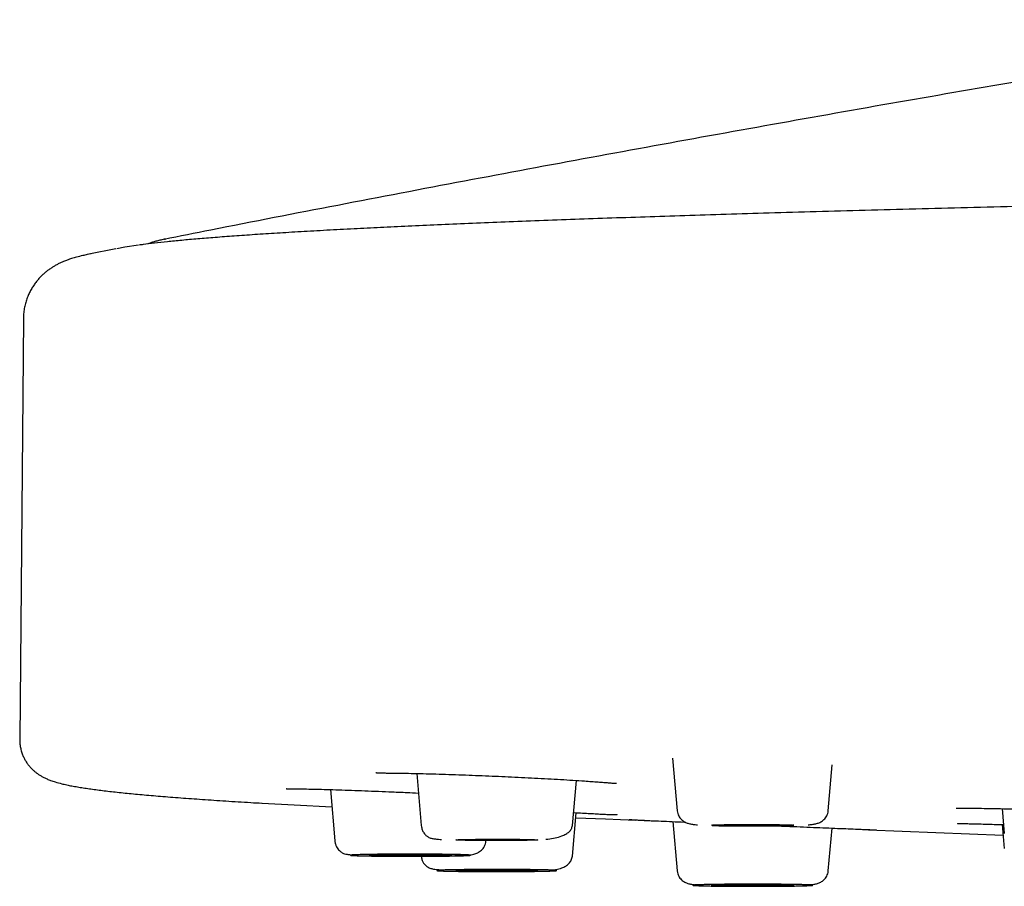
# Model space of a CAD drawing. Header units: millimetres. Extents: x 8 to 1762, y 12 to 2754.
# Tile 22 of 36: x 770 to 796, y 2672 to 2694. Entities that reach past the tile are written whole.
import ezdxf

# ---------------------------------------------------------------- set-up
doc = ezdxf.new("R2010")
doc.units = ezdxf.units.MM

msp = doc.modelspace()

# ---------------------------------------------------------------- linework, layer by layer
at = {"color": 7, "linetype": 'Continuous', "lineweight": 30}
for p, q in [((774.139, 2688.52), (774.151, 2688.523)), ((772.258, 2688.145), (772.158, 2688.125)), ((772.883, 2688.269), (772.195, 2688.132)), ((770.52, 2686.488), (770.426, 2675.73)), ((770.52, 2686.488), (770.52, 2686.487)), ((770.426, 2675.73), (770.426, 2675.73)), ((787.122, 2675.251), (787.24, 2673.901)), ((791.104, 2673.901), (791.207, 2675.083)), ((780.579, 2674.859), (780.696, 2673.525)), ((784.559, 2673.525), (784.661, 2674.681)), ((778.371, 2674.446), (778.486, 2673.133)), ((784.559, 2672.742), (784.657, 2673.854)), ((795.55, 2673.959), (795.605, 2673.326)), ((787.129, 2673.628), (787.24, 2672.365)), ((795.552, 2673.552), (795.605, 2672.941)), ((791.104, 2672.365), (791.2, 2673.462)), ((792.129, 2673.42), (792.096, 2673.421)), ((792.129, 2673.42), (795.575, 2673.285))]:
    msp.add_line(p, q, dxfattribs=at)
at = {"color": 7, "linetype": 'Continuous', "lineweight": 30, "flags": 128}
for points in [[(773.462, 2688.365), (773.119, 2688.314), (772.912, 2688.276)], [(776.629, 2674.099), (777.449, 2674.053), (778.41, 2674.004)], [(784.646, 2673.727), (785.403, 2673.695), (786.175, 2673.663)], [(788.122, 2673.536), (788.128, 2673.539), (788.149, 2673.541), (788.183, 2673.543), (788.229, 2673.545), (788.288, 2673.546), (788.359, 2673.548), (788.44, 2673.55), (788.53, 2673.551), (788.629, 2673.552), (788.735, 2673.553), (788.847, 2673.554), (788.963, 2673.554), (789.082, 2673.555), (789.202, 2673.555), (789.321, 2673.555), (789.439, 2673.554), (789.553, 2673.554), (789.662, 2673.553), (789.764, 2673.552), (789.859, 2673.55), (789.945, 2673.549), (790.021, 2673.547), (790.086, 2673.545), (790.139, 2673.544), (790.179, 2673.542), (790.206, 2673.54), (790.22, 2673.537), (790.22, 2673.535), (790.206, 2673.533), (790.179, 2673.531), (790.139, 2673.529), (790.086, 2673.527), (790.021, 2673.526), (789.945, 2673.524), (789.859, 2673.523), (789.764, 2673.521), (789.662, 2673.52), (789.553, 2673.519), (789.439, 2673.519), (789.321, 2673.518), (789.202, 2673.518), (789.082, 2673.518), (788.963, 2673.518), (788.847, 2673.519), (788.735, 2673.52), (788.629, 2673.521), (788.53, 2673.522), (788.44, 2673.523), (788.359, 2673.525), (788.288, 2673.527), (788.229, 2673.528), (788.183, 2673.53), (788.149, 2673.532), (788.128, 2673.534), (788.122, 2673.536)], [(781.577, 2673.16), (781.584, 2673.162), (781.605, 2673.164), (781.639, 2673.166), (781.685, 2673.168), (781.744, 2673.17), (781.815, 2673.172), (781.896, 2673.173), (781.986, 2673.174), (782.085, 2673.176), (782.191, 2673.177), (782.303, 2673.177), (782.419, 2673.178), (782.538, 2673.178), (782.657, 2673.178), (782.777, 2673.178), (782.894, 2673.178), (783.008, 2673.177), (783.117, 2673.176), (783.22, 2673.175), (783.315, 2673.174), (783.401, 2673.172), (783.477, 2673.171), (783.542, 2673.169), (783.595, 2673.167), (783.635, 2673.165), (783.662, 2673.163), (783.676, 2673.161), (783.676, 2673.159), (783.662, 2673.157), (783.635, 2673.155), (783.595, 2673.153), (783.542, 2673.151), (783.477, 2673.149), (783.401, 2673.148), (783.315, 2673.146), (783.22, 2673.145), (783.117, 2673.144), (783.008, 2673.143), (782.894, 2673.142), (782.777, 2673.142), (782.657, 2673.142), (782.538, 2673.142), (782.419, 2673.142), (782.303, 2673.143), (782.191, 2673.143), (782.085, 2673.144), (781.986, 2673.145), (781.896, 2673.147), (781.815, 2673.148), (781.744, 2673.15), (781.685, 2673.152), (781.639, 2673.154), (781.605, 2673.156), (781.584, 2673.158), (781.577, 2673.16)], [(779.368, 2672.768), (779.375, 2672.77), (779.395, 2672.773), (779.429, 2672.775), (779.476, 2672.776), (779.534, 2672.778), (779.605, 2672.78), (779.686, 2672.782), (779.777, 2672.783), (779.876, 2672.784), (779.982, 2672.785), (780.093, 2672.786), (780.209, 2672.786), (780.328, 2672.787), (780.448, 2672.787), (780.567, 2672.787), (780.685, 2672.786), (780.799, 2672.785), (780.908, 2672.785), (781.01, 2672.784), (781.105, 2672.782), (781.191, 2672.781), (781.267, 2672.779), (781.332, 2672.777), (781.385, 2672.776), (781.425, 2672.774), (781.452, 2672.772), (781.466, 2672.769), (781.466, 2672.767), (781.452, 2672.765), (781.425, 2672.763), (781.385, 2672.761), (781.332, 2672.759), (781.267, 2672.758), (781.191, 2672.756), (781.105, 2672.755), (781.01, 2672.753), (780.908, 2672.752), (780.799, 2672.751), (780.685, 2672.751), (780.567, 2672.75), (780.448, 2672.75), (780.328, 2672.75), (780.209, 2672.75), (780.093, 2672.751), (779.982, 2672.752), (779.876, 2672.753), (779.777, 2672.754), (779.686, 2672.755), (779.605, 2672.757), (779.534, 2672.758), (779.476, 2672.76), (779.429, 2672.762), (779.395, 2672.764), (779.375, 2672.766), (779.368, 2672.768)], [(781.577, 2672.377), (781.584, 2672.379), (781.605, 2672.381), (781.639, 2672.383), (781.685, 2672.385), (781.744, 2672.387), (781.815, 2672.388), (781.896, 2672.39), (781.986, 2672.391), (782.085, 2672.393), (782.191, 2672.394), (782.303, 2672.394), (782.419, 2672.395), (782.538, 2672.395), (782.657, 2672.395), (782.777, 2672.395), (782.894, 2672.395), (783.008, 2672.394), (783.117, 2672.393), (783.22, 2672.392), (783.315, 2672.391), (783.401, 2672.389), (783.477, 2672.388), (783.542, 2672.386), (783.595, 2672.384), (783.635, 2672.382), (783.662, 2672.38), (783.676, 2672.378), (783.676, 2672.376), (783.662, 2672.374), (783.635, 2672.372), (783.595, 2672.37), (783.542, 2672.368), (783.477, 2672.366), (783.401, 2672.364), (783.315, 2672.363), (783.22, 2672.362), (783.117, 2672.361), (783.008, 2672.36), (782.894, 2672.359), (782.777, 2672.359), (782.657, 2672.359), (782.538, 2672.359), (782.419, 2672.359), (782.303, 2672.359), (782.191, 2672.36), (782.085, 2672.361), (781.986, 2672.362), (781.896, 2672.364), (781.815, 2672.365), (781.744, 2672.367), (781.685, 2672.369), (781.639, 2672.371), (781.605, 2672.373), (781.584, 2672.375), (781.577, 2672.377)], [(788.122, 2672), (788.128, 2672.002), (788.149, 2672.004), (788.183, 2672.006), (788.229, 2672.008), (788.288, 2672.01), (788.359, 2672.012), (788.44, 2672.013), (788.53, 2672.015), (788.629, 2672.016), (788.735, 2672.017), (788.847, 2672.018), (788.963, 2672.018), (789.082, 2672.019), (789.202, 2672.019), (789.321, 2672.018), (789.439, 2672.018), (789.553, 2672.017), (789.662, 2672.017), (789.764, 2672.015), (789.859, 2672.014), (789.945, 2672.013), (790.021, 2672.011), (790.086, 2672.009), (790.139, 2672.007), (790.179, 2672.005), (790.206, 2672.003), (790.22, 2672.001), (790.22, 2671.999), (790.206, 2671.997), (790.179, 2671.995), (790.139, 2671.993), (790.086, 2671.991), (790.021, 2671.99), (789.945, 2671.988), (789.859, 2671.986), (789.764, 2671.985), (789.662, 2671.984), (789.553, 2671.983), (789.439, 2671.983), (789.321, 2671.982), (789.202, 2671.982), (789.082, 2671.982), (788.963, 2671.982), (788.847, 2671.983), (788.735, 2671.984), (788.629, 2671.985), (788.53, 2671.986), (788.44, 2671.987), (788.359, 2671.989), (788.288, 2671.99), (788.229, 2671.992), (788.183, 2671.994), (788.149, 2671.996), (788.128, 2671.998), (788.122, 2672)]]:
    msp.add_lwpolyline(points, dxfattribs=at)
at = {"color": 7, "linetype": 'Continuous', "lineweight": 30}
for points, knots in [([(805.528, 2694.13), (805.12, 2694.065), (803.65, 2693.832), (801.115, 2693.418), (797.918, 2692.885), (794.71, 2692.337), (791.492, 2691.775), (788.266, 2691.198), (785.034, 2690.608), (781.797, 2690.004), (778.556, 2689.385), (775.995, 2688.889), (774.516, 2688.594), (774.117, 2688.514)], [0, 0, 0, 0, 0.038844, 0.139927, 0.241516, 0.34354, 0.445935, 0.548644, 0.651619, 0.754818, 0.858204, 0.961745, 1, 1, 1, 1]), ([(1014.427, 2688.63), (1014.379, 2688.633), (1014.206, 2688.645), (1013.888, 2688.665), (1013.47, 2688.691), (1013.027, 2688.717), (1012.506, 2688.746), (1011.897, 2688.779), (1011.189, 2688.814), (1010.444, 2688.85), (1009.639, 2688.886), (1008.771, 2688.923), (1007.836, 2688.961), (1006.857, 2688.999), (1005.833, 2689.036), (1004.764, 2689.073), (1003.671, 2689.11), (1002.558, 2689.145), (1001.426, 2689.179), (1000.255, 2689.213), (999.044, 2689.247), (997.794, 2689.281), (996.503, 2689.314), (995.174, 2689.347), (993.805, 2689.379), (992.397, 2689.411), (990.959, 2689.443), (989.491, 2689.474), (987.995, 2689.504), (986.462, 2689.535), (984.851, 2689.565), (983.158, 2689.596), (981.38, 2689.627), (979.561, 2689.657), (977.7, 2689.687), (975.799, 2689.716), (973.895, 2689.744), (971.991, 2689.771), (970.089, 2689.797), (968.155, 2689.823), (966.191, 2689.847), (964.203, 2689.871), (962.192, 2689.894), (960.159, 2689.917), (958.104, 2689.939), (956.03, 2689.96), (953.948, 2689.98), (951.861, 2689.999), (949.77, 2690.017), (947.663, 2690.035), (945.484, 2690.052), (943.234, 2690.07), (940.91, 2690.086), (938.573, 2690.102), (936.222, 2690.117), (933.858, 2690.131), (931.529, 2690.144), (929.235, 2690.156), (926.978, 2690.167), (924.715, 2690.177), (922.445, 2690.186), (920.169, 2690.195), (917.889, 2690.202), (915.605, 2690.209), (913.318, 2690.216), (911.029, 2690.221), (908.753, 2690.226), (906.49, 2690.23), (904.24, 2690.233), (901.992, 2690.235), (899.687, 2690.237), (897.324, 2690.238), (894.906, 2690.238), (892.493, 2690.238), (890.085, 2690.236), (887.685, 2690.234), (885.338, 2690.231), (883.044, 2690.228), (880.805, 2690.223), (878.575, 2690.218), (876.354, 2690.213), (874.145, 2690.206), (871.946, 2690.199), (869.758, 2690.191), (867.576, 2690.183), (865.399, 2690.174), (863.239, 2690.164), (861.097, 2690.153), (858.973, 2690.142), (856.856, 2690.13), (854.689, 2690.117), (852.475, 2690.103), (850.215, 2690.088), (847.966, 2690.072), (845.729, 2690.055), (843.506, 2690.038), (841.339, 2690.02), (839.229, 2690.001), (837.175, 2689.982), (835.136, 2689.963), (833.114, 2689.943), (831.109, 2689.922), (829.123, 2689.9), (827.155, 2689.877), (825.207, 2689.854), (823.28, 2689.83), (821.387, 2689.806), (819.527, 2689.781), (817.7, 2689.755), (815.898, 2689.729), (814.141, 2689.703), (812.43, 2689.676), (810.765, 2689.649), (809.124, 2689.621), (807.51, 2689.593), (805.922, 2689.564), (804.391, 2689.535), (802.917, 2689.506), (801.497, 2689.477), (800.104, 2689.448), (798.738, 2689.418), (797.373, 2689.387), (796.01, 2689.355), (794.655, 2689.322), (793.332, 2689.288), (792.044, 2689.254), (790.793, 2689.22), (789.608, 2689.185), (788.488, 2689.152), (787.433, 2689.118), (786.418, 2689.085), (785.444, 2689.052), (784.504, 2689.019), (783.599, 2688.985), (782.73, 2688.951), (781.9, 2688.917), (781.11, 2688.883), (780.359, 2688.849), (779.647, 2688.816), (778.95, 2688.781), (778.272, 2688.745), (777.617, 2688.708), (777.005, 2688.671), (776.436, 2688.634), (775.909, 2688.598), (775.422, 2688.561), (774.976, 2688.525), (774.568, 2688.489), (774.199, 2688.452), (773.87, 2688.417), (773.632, 2688.388), (773.514, 2688.372), (773.481, 2688.367)], [0, 0, 0, 0, 0.001719, 0.006165, 0.010725, 0.015319, 0.019925, 0.026274, 0.032643, 0.039031, 0.045439, 0.052382, 0.059347, 0.066335, 0.073347, 0.080381, 0.087438, 0.094114, 0.100809, 0.107525, 0.114262, 0.121019, 0.127796, 0.134594, 0.141412, 0.148251, 0.15511, 0.161867, 0.168643, 0.175439, 0.182255, 0.189638, 0.197043, 0.204472, 0.211923, 0.219398, 0.226895, 0.233986, 0.241096, 0.248227, 0.255359, 0.262478, 0.269584, 0.276678, 0.283759, 0.290827, 0.297882, 0.304799, 0.311704, 0.318596, 0.325476, 0.332892, 0.340294, 0.347681, 0.355054, 0.362413, 0.369757, 0.376669, 0.383568, 0.390454, 0.397327, 0.404188, 0.411036, 0.417871, 0.424693, 0.431503, 0.4383, 0.444963, 0.451614, 0.458253, 0.464879, 0.472021, 0.479149, 0.486262, 0.493361, 0.500446, 0.507516, 0.51417, 0.52081, 0.527438, 0.534053, 0.540655, 0.547245, 0.553822, 0.560406, 0.567008, 0.573627, 0.580146, 0.586683, 0.593236, 0.599807, 0.606923, 0.614058, 0.621214, 0.62839, 0.635586, 0.642802, 0.649625, 0.656465, 0.663323, 0.6702, 0.677094, 0.684006, 0.690936, 0.697884, 0.70485, 0.711835, 0.718711, 0.725605, 0.732517, 0.739446, 0.746143, 0.752856, 0.759585, 0.76633, 0.773092, 0.779869, 0.786274, 0.792694, 0.799127, 0.805575, 0.812038, 0.818907, 0.825793, 0.832695, 0.839613, 0.846545, 0.853444, 0.859901, 0.866311, 0.872674, 0.878989, 0.885258, 0.891592, 0.897877, 0.904114, 0.910302, 0.916441, 0.922531, 0.928573, 0.935162, 0.941693, 0.948164, 0.954577, 0.960931, 0.967226, 0.973462, 0.979639, 0.985757, 0.991816, 0.99771, 1, 1, 1, 1]), ([(774.151, 2688.523), (774.112, 2688.514), (774.034, 2688.498), (773.931, 2688.472), (773.84, 2688.446), (773.764, 2688.42), (773.721, 2688.403), (773.703, 2688.396)], [0, 0, 0, 0, 0.223253, 0.438257, 0.645003, 0.843485, 1, 1, 1, 1]), ([(772.15, 2688.123), (772.113, 2688.115), (772.021, 2688.096), (771.891, 2688.063), (771.761, 2688.026), (771.652, 2687.989), (771.557, 2687.952), (771.473, 2687.915), (771.395, 2687.877), (771.32, 2687.836), (771.248, 2687.791), (771.177, 2687.742), (771.106, 2687.689), (771.037, 2687.63), (770.97, 2687.565), (770.903, 2687.494), (770.839, 2687.415), (770.777, 2687.329), (770.72, 2687.235), (770.666, 2687.133), (770.619, 2687.022), (770.579, 2686.904), (770.548, 2686.778), (770.528, 2686.647), (770.519, 2686.546), (770.521, 2686.49), (770.521, 2686.479)], [0, 0, 0, 0, 0.094483, 0.229435, 0.333792, 0.419311, 0.484391, 0.538033, 0.583864, 0.623956, 0.659653, 0.691903, 0.721417, 0.74875, 0.77435, 0.798589, 0.821782, 0.844199, 0.866071, 0.887596, 0.908938, 0.930232, 0.951579, 0.973053, 0.994703, 1, 1, 1, 1]), ([(770.428, 2675.722), (770.427, 2675.702), (770.427, 2675.644), (770.439, 2675.549), (770.463, 2675.439), (770.497, 2675.338), (770.538, 2675.248), (770.583, 2675.169), (770.632, 2675.097), (770.684, 2675.032), (770.739, 2674.974), (770.795, 2674.921), (770.854, 2674.874), (770.914, 2674.831), (770.98, 2674.79), (771.052, 2674.751), (771.134, 2674.713), (771.229, 2674.676), (771.351, 2674.635), (771.485, 2674.599), (771.627, 2674.566), (771.761, 2674.54), (771.901, 2674.515), (772.049, 2674.491), (772.205, 2674.467), (772.369, 2674.445), (772.543, 2674.423), (772.725, 2674.401), (772.917, 2674.38), (773.119, 2674.359), (773.331, 2674.338), (773.553, 2674.317), (773.785, 2674.297), (774.027, 2674.276), (774.279, 2674.256), (774.542, 2674.236), (774.815, 2674.216), (775.098, 2674.196), (775.392, 2674.176), (775.696, 2674.156), (776.011, 2674.136), (776.317, 2674.117), (776.523, 2674.105), (776.617, 2674.1)], [0, 0, 0, 0, 0.00376, 0.011002, 0.018394, 0.025962, 0.032932, 0.04008, 0.047498, 0.055295, 0.063605, 0.072588, 0.082445, 0.093434, 0.105907, 0.12214, 0.141717, 0.16625, 0.198888, 0.247374, 0.283539, 0.318547, 0.353296, 0.387509, 0.421262, 0.454655, 0.487773, 0.520681, 0.553426, 0.586044, 0.618561, 0.650999, 0.683371, 0.715691, 0.747968, 0.78021, 0.812422, 0.844609, 0.876775, 0.908923, 0.941057, 0.973178, 1, 1, 1, 1]), ([(779.536, 2674.884), (779.536, 2674.883), (779.536, 2674.881), (779.547, 2674.877), (779.576, 2674.874), (779.63, 2674.872), (779.714, 2674.871), (779.824, 2674.87), (779.959, 2674.869), (780.117, 2674.867), (780.325, 2674.864), (780.583, 2674.859), (780.898, 2674.851), (781.229, 2674.841), (781.569, 2674.83), (781.912, 2674.817), (782.252, 2674.804), (782.588, 2674.79), (782.924, 2674.775), (783.261, 2674.759), (783.6, 2674.742), (783.936, 2674.724), (784.265, 2674.706), (784.581, 2674.686), (784.843, 2674.669), (785.055, 2674.654), (785.222, 2674.642), (785.363, 2674.631), (785.48, 2674.621), (785.57, 2674.614), (785.63, 2674.61), (785.667, 2674.608), (785.687, 2674.609), (785.689, 2674.612), (785.691, 2674.614)], [0, 0, 0, 0, 0.004269, 0.024395, 0.044774, 0.072324, 0.100314, 0.128738, 0.157581, 0.186826, 0.216144, 0.259351, 0.301707, 0.342968, 0.383064, 0.422036, 0.459895, 0.496643, 0.533014, 0.570385, 0.608849, 0.648461, 0.689211, 0.731049, 0.773905, 0.803018, 0.832357, 0.861157, 0.889343, 0.916912, 0.94385, 0.963635, 0.98305, 1, 1, 1, 1]), ([(777.243, 2674.471), (777.244, 2674.471), (777.246, 2674.47), (777.265, 2674.469), (777.311, 2674.469), (777.396, 2674.468), (777.502, 2674.467), (777.619, 2674.465), (777.782, 2674.462), (777.999, 2674.457), (778.277, 2674.45), (778.582, 2674.44), (778.908, 2674.429), (779.249, 2674.416), (779.6, 2674.403), (779.96, 2674.388), (780.302, 2674.374), (780.524, 2674.364), (780.623, 2674.359)], [0, 0, 0, 0, 0.024322, 0.0519165, 0.1117342, 0.1777909, 0.2253229, 0.2756435, 0.3283523, 0.4075013, 0.4861598, 0.5637985, 0.6404503, 0.7161625, 0.7909415, 0.8650165, 0.9395503, 1, 1, 1, 1]), ([(784.589, 2673.858), (784.668, 2673.854), (784.818, 2673.846), (785.014, 2673.836), (785.19, 2673.826), (785.343, 2673.818), (785.471, 2673.812), (785.573, 2673.807), (785.641, 2673.806), (785.683, 2673.807), (785.704, 2673.811), (785.706, 2673.815), (785.706, 2673.817)], [0, 0, 0, 0, 0.123315, 0.233306, 0.345039, 0.456487, 0.567003, 0.676457, 0.784749, 0.865183, 0.944922, 1, 1, 1, 1]), ([(787.24, 2673.901), (787.243, 2673.878), (787.25, 2673.832), (787.284, 2673.753), (787.344, 2673.677), (787.43, 2673.616), (787.521, 2673.578), (787.606, 2673.562), (787.682, 2673.552), (787.739, 2673.548), (787.757, 2673.547)], [0, 0, 0, 0, 0.090335, 0.176322, 0.33495, 0.477039, 0.604809, 0.759995, 0.92147, 1, 1, 1, 1]), ([(790.586, 2673.547), (790.605, 2673.548), (790.661, 2673.552), (790.738, 2673.562), (790.822, 2673.578), (790.913, 2673.616), (790.999, 2673.677), (791.059, 2673.753), (791.093, 2673.832), (791.1, 2673.878), (791.104, 2673.901)], [0, 0, 0, 0, 0.07854, 0.240013, 0.395197, 0.522966, 0.665053, 0.82368, 0.909666, 1, 1, 1, 1]), ([(794.371, 2673.969), (794.371, 2673.969), (794.366, 2673.967), (794.379, 2673.969), (794.395, 2673.968), (794.447, 2673.969), (794.534, 2673.97), (794.643, 2673.97), (794.761, 2673.97), (794.927, 2673.969), (795.147, 2673.966), (795.427, 2673.961), (795.734, 2673.955), (796.061, 2673.946), (796.404, 2673.937), (796.756, 2673.926), (797.117, 2673.914), (797.483, 2673.9), (797.854, 2673.886), (798.224, 2673.871), (798.588, 2673.855), (798.941, 2673.838), (799.278, 2673.822), (799.592, 2673.805), (799.873, 2673.789), (800.114, 2673.774), (800.314, 2673.761), (800.44, 2673.752), (800.496, 2673.747), (800.509, 2673.746)], [0, 0, 0, 0, 0.000418, 0.015177, 0.030857, 0.064971, 0.102799, 0.130097, 0.159057, 0.189426, 0.235023, 0.280341, 0.325071, 0.369236, 0.412861, 0.455949, 0.498636, 0.54159, 0.584963, 0.628838, 0.67321, 0.718024, 0.763209, 0.808649, 0.853677, 0.898143, 0.942091, 0.985517, 1, 1, 1, 1]), ([(780.696, 2673.525), (780.702, 2673.489), (780.714, 2673.417), (780.762, 2673.332), (780.817, 2673.271), (780.883, 2673.226), (780.956, 2673.198), (781.034, 2673.186), (781.12, 2673.177), (781.19, 2673.172), (781.217, 2673.17)], [0, 0, 0, 0, 0.09445, 0.184784, 0.277005, 0.376123, 0.525446, 0.700293, 0.886651, 1, 1, 1, 1]), ([(783.877, 2673.175), (783.895, 2673.177), (783.984, 2673.185), (784.125, 2673.21), (784.28, 2673.253), (784.398, 2673.306), (784.482, 2673.367), (784.541, 2673.439), (784.553, 2673.496), (784.559, 2673.525)], [0, 0, 0, 0, 0.047962, 0.2324771, 0.4199451, 0.5627596, 0.7073161, 0.8532625, 1, 1, 1, 1]), ([(786.011, 2673.688), (786.011, 2673.687), (786.01, 2673.684), (786.033, 2673.682), (786.071, 2673.678), (786.125, 2673.674), (786.198, 2673.67), (786.298, 2673.664), (786.427, 2673.658), (786.599, 2673.65), (786.823, 2673.641), (787.11, 2673.629), (787.318, 2673.62), (787.435, 2673.615), (787.44, 2673.615)], [0, 0, 0, 0, 0.026645, 0.095077, 0.166423, 0.237624, 0.308708, 0.402919, 0.496227, 0.588668, 0.725644, 0.860578, 0.993448, 1, 1, 1, 1]), ([(786.536, 2673.648), (786.492, 2673.649), (786.383, 2673.654), (786.263, 2673.659), (786.197, 2673.662), (786.175, 2673.663)], [0, 0, 0, 0, 0.311286, 0.78024, 1, 1, 1, 1]), ([(788.136, 2673.528), (788.141, 2673.528), (788.209, 2673.525), (788.345, 2673.523), (788.54, 2673.52), (788.737, 2673.518), (788.949, 2673.516), (789.172, 2673.516), (789.394, 2673.516), (789.606, 2673.518), (789.803, 2673.52), (789.999, 2673.523), (790.135, 2673.525), (790.204, 2673.528), (790.21, 2673.528)], [0, 0, 0, 0, 0.008817, 0.119892, 0.208189, 0.300808, 0.397829, 0.499344, 0.600859, 0.69788, 0.7905, 0.878796, 0.989871, 1, 1, 1, 1]), ([(789.789, 2673.52), (789.84, 2673.517), (790.014, 2673.51), (790.3, 2673.499), (790.644, 2673.484), (790.971, 2673.471), (791.276, 2673.458), (791.556, 2673.447), (791.777, 2673.438), (791.946, 2673.431), (792.068, 2673.426), (792.166, 2673.422), (792.24, 2673.42), (792.291, 2673.419), (792.325, 2673.419), (792.328, 2673.422), (792.329, 2673.424)], [0, 0, 0, 0, 0.037829, 0.127731, 0.218463, 0.310186, 0.403001, 0.496945, 0.59204, 0.656031, 0.718492, 0.778616, 0.836219, 0.891097, 0.943287, 1, 1, 1, 1]), ([(794.404, 2673.587), (794.405, 2673.585), (794.409, 2673.582), (794.444, 2673.581), (794.502, 2673.58), (794.577, 2673.578), (794.677, 2673.575), (794.806, 2673.572), (794.969, 2673.568), (795.148, 2673.563), (795.342, 2673.558), (795.488, 2673.554), (795.573, 2673.551), (795.586, 2673.551)], [0, 0, 0, 0, 0.0603, 0.144143, 0.237095, 0.329095, 0.419684, 0.538312, 0.654139, 0.76663, 0.87585, 0.981811, 1, 1, 1, 1]), ([(778.486, 2673.133), (778.49, 2673.106), (778.498, 2673.054), (778.527, 2672.985), (778.562, 2672.93), (778.612, 2672.873), (778.676, 2672.827), (778.743, 2672.8), (778.796, 2672.791), (778.867, 2672.781), (778.921, 2672.777), (778.94, 2672.775)], [0, 0, 0, 0, 0.079972, 0.153496, 0.221599, 0.285472, 0.405769, 0.527799, 0.707886, 0.900539, 1, 1, 1, 1]), ([(781.461, 2672.755), (781.481, 2672.756), (781.548, 2672.757), (781.661, 2672.759), (781.788, 2672.762), (781.909, 2672.768), (782.029, 2672.788), (782.14, 2672.828), (782.237, 2672.892), (782.303, 2672.975), (782.339, 2673.06), (782.346, 2673.109), (782.35, 2673.133)], [0, 0, 0, 0, 0.0465525, 0.1579582, 0.3036306, 0.4426296, 0.5760149, 0.6764604, 0.7796708, 0.887098, 0.9428484, 1, 1, 1, 1]), ([(781.951, 2672.768), (781.95, 2672.768), (781.947, 2672.766), (781.926, 2672.763), (781.893, 2672.761), (781.844, 2672.758), (781.781, 2672.756), (781.702, 2672.754), (781.609, 2672.751), (781.504, 2672.749), (781.388, 2672.748), (781.276, 2672.746), (781.172, 2672.745), (781.079, 2672.744), (780.956, 2672.743), (780.8, 2672.742), (780.611, 2672.742), (780.434, 2672.742), (780.273, 2672.742), (780.13, 2672.742), (779.99, 2672.743), (779.849, 2672.743), (779.709, 2672.745), (779.574, 2672.746), (779.448, 2672.748), (779.332, 2672.749), (779.226, 2672.751), (779.144, 2672.753), (779.081, 2672.755), (779.033, 2672.757), (778.979, 2672.759), (778.928, 2672.762), (778.892, 2672.765), (778.881, 2672.768), (778.889, 2672.771), (778.909, 2672.773), (778.943, 2672.776), (778.991, 2672.778), (779.054, 2672.781), (779.133, 2672.783), (779.226, 2672.785), (779.332, 2672.787), (779.448, 2672.789), (779.56, 2672.791), (779.664, 2672.792), (779.757, 2672.793), (779.88, 2672.793), (780.035, 2672.794), (780.225, 2672.795), (780.402, 2672.795), (780.562, 2672.795), (780.705, 2672.795), (780.846, 2672.794), (780.987, 2672.793), (781.126, 2672.792), (781.261, 2672.791), (781.387, 2672.789), (781.504, 2672.787), (781.609, 2672.785), (781.692, 2672.783), (781.755, 2672.782), (781.803, 2672.78), (781.856, 2672.778), (781.907, 2672.775), (781.944, 2672.772), (781.949, 2672.77), (781.951, 2672.768)], [0, 0, 0, 0, 0.015057, 0.029985, 0.044921, 0.059998, 0.076314, 0.092473, 0.108646, 0.125004, 0.141321, 0.15748, 0.168252, 0.179081, 0.190019, 0.210041, 0.229928, 0.249999, 0.265046, 0.279971, 0.29491, 0.309998, 0.326314, 0.342473, 0.358646, 0.375004, 0.391321, 0.40748, 0.418252, 0.429081, 0.440019, 0.460041, 0.479928, 0.499999, 0.515046, 0.529971, 0.54491, 0.559998, 0.576314, 0.592473, 0.608646, 0.625004, 0.641321, 0.65748, 0.668252, 0.679081, 0.690019, 0.710041, 0.729928, 0.749999, 0.765046, 0.779971, 0.79491, 0.809998, 0.826314, 0.842473, 0.858646, 0.875004, 0.891321, 0.90748, 0.918252, 0.929081, 0.940019, 0.960054, 0.979941, 1, 1, 1, 1]), ([(780.696, 2672.742), (780.7, 2672.712), (780.71, 2672.653), (780.745, 2672.579), (780.787, 2672.522), (780.845, 2672.473), (780.919, 2672.436), (781.015, 2672.411), (781.128, 2672.399), (781.218, 2672.393), (781.271, 2672.39), (781.279, 2672.39)], [0, 0, 0, 0, 0.070063, 0.1421936, 0.2218223, 0.312442, 0.4536319, 0.6205543, 0.8151483, 0.9729747, 1, 1, 1, 1]), ([(784.027, 2672.388), (784.065, 2672.392), (784.158, 2672.404), (784.28, 2672.438), (784.392, 2672.49), (784.475, 2672.555), (784.538, 2672.637), (784.552, 2672.707), (784.559, 2672.742)], [0, 0, 0, 0, 0.141959, 0.350575, 0.509481, 0.670827, 0.834505, 1, 1, 1, 1]), ([(784.131, 2672.382), (784.14, 2672.381), (784.156, 2672.38), (784.163, 2672.377), (784.158, 2672.375), (784.138, 2672.372), (784.103, 2672.369), (784.052, 2672.367), (783.985, 2672.364), (783.905, 2672.362), (783.811, 2672.36), (783.717, 2672.358), (783.628, 2672.357), (783.546, 2672.355), (783.436, 2672.354), (783.293, 2672.353), (783.114, 2672.351), (782.943, 2672.351), (782.784, 2672.35), (782.64, 2672.35), (782.495, 2672.35), (782.348, 2672.35), (782.199, 2672.351), (782.051, 2672.352), (781.909, 2672.353), (781.774, 2672.355), (781.648, 2672.356), (781.545, 2672.358), (781.463, 2672.359), (781.398, 2672.361), (781.322, 2672.363), (781.241, 2672.365), (781.169, 2672.368), (781.124, 2672.371), (781.1, 2672.374), (781.092, 2672.377), (781.097, 2672.379), (781.117, 2672.382), (781.152, 2672.384), (781.203, 2672.387), (781.27, 2672.389), (781.35, 2672.392), (781.444, 2672.394), (781.538, 2672.396), (781.627, 2672.397), (781.709, 2672.398), (781.819, 2672.4), (781.962, 2672.401), (782.141, 2672.402), (782.312, 2672.403), (782.471, 2672.404), (782.615, 2672.404), (782.76, 2672.404), (782.907, 2672.403), (783.056, 2672.403), (783.204, 2672.402), (783.346, 2672.401), (783.481, 2672.399), (783.607, 2672.397), (783.71, 2672.396), (783.792, 2672.394), (783.857, 2672.393), (783.933, 2672.391), (784.013, 2672.388), (784.087, 2672.385), (784.117, 2672.383), (784.131, 2672.382)], [0, 0, 0, 0, 0.0150566, 0.0299852, 0.0449207, 0.0599976, 0.0763144, 0.0924731, 0.1086458, 0.1250041, 0.141321, 0.1574797, 0.1682519, 0.1790814, 0.1900185, 0.2100411, 0.229928, 0.2499994, 0.2650458, 0.279971, 0.29491, 0.3099976, 0.3263145, 0.3424731, 0.3586458, 0.3750041, 0.391321, 0.4074797, 0.4182519, 0.4290814, 0.4400185, 0.4600411, 0.479928, 0.4999994, 0.5150458, 0.529971, 0.54491, 0.5599976, 0.5763145, 0.5924731, 0.6086458, 0.6250041, 0.641321, 0.6574797, 0.6682519, 0.6790814, 0.6900186, 0.7100412, 0.729928, 0.7499994, 0.7650459, 0.779971, 0.79491, 0.8099976, 0.8263145, 0.8424731, 0.8586458, 0.8750041, 0.891321, 0.9074797, 0.9182519, 0.9290814, 0.9400186, 0.9600538, 0.9799407, 1, 1, 1, 1]), ([(787.24, 2672.365), (787.243, 2672.342), (787.25, 2672.296), (787.284, 2672.217), (787.344, 2672.14), (787.43, 2672.08), (787.521, 2672.042), (787.606, 2672.026), (787.682, 2672.016), (787.739, 2672.012), (787.757, 2672.011)], [0, 0, 0, 0, 0.0903338, 0.1763203, 0.3349469, 0.4770345, 0.6048033, 0.7599874, 0.921461, 1, 1, 1, 1]), ([(790.586, 2672.011), (790.605, 2672.012), (790.661, 2672.016), (790.738, 2672.026), (790.822, 2672.042), (790.913, 2672.08), (790.999, 2672.14), (791.059, 2672.217), (791.093, 2672.296), (791.1, 2672.342), (791.104, 2672.365)], [0, 0, 0, 0, 0.078568, 0.240036, 0.395215, 0.52298, 0.665064, 0.823685, 0.909669, 1, 1, 1, 1]), ([(790.588, 2672.011), (790.606, 2672.01), (790.64, 2672.008), (790.676, 2672.006), (790.698, 2672.003), (790.707, 2672.001), (790.702, 2671.998), (790.681, 2671.995), (790.644, 2671.993), (790.591, 2671.99), (790.524, 2671.988), (790.452, 2671.986), (790.38, 2671.984), (790.313, 2671.982), (790.219, 2671.981), (790.095, 2671.979), (789.934, 2671.977), (789.774, 2671.976), (789.623, 2671.975), (789.483, 2671.974), (789.341, 2671.974), (789.192, 2671.974), (789.039, 2671.974), (788.884, 2671.974), (788.732, 2671.975), (788.584, 2671.976), (788.442, 2671.977), (788.323, 2671.978), (788.225, 2671.979), (788.145, 2671.98), (788.049, 2671.982), (787.942, 2671.984), (787.836, 2671.987), (787.758, 2671.99), (787.704, 2671.992), (787.668, 2671.995), (787.645, 2671.997), (787.636, 2672), (787.641, 2672.003), (787.662, 2672.005), (787.7, 2672.008), (787.752, 2672.011), (787.82, 2672.013), (787.892, 2672.015), (787.963, 2672.017), (788.031, 2672.018), (788.124, 2672.02), (788.248, 2672.022), (788.41, 2672.024), (788.569, 2672.025), (788.72, 2672.026), (788.86, 2672.027), (789.003, 2672.027), (789.151, 2672.027), (789.304, 2672.027), (789.459, 2672.027), (789.611, 2672.026), (789.759, 2672.025), (789.901, 2672.024), (790.02, 2672.023), (790.118, 2672.021), (790.198, 2672.02), (790.295, 2672.019), (790.401, 2672.016), (790.508, 2672.014), (790.562, 2672.012), (790.588, 2672.011)], [0, 0, 0, 0, 0.0150566, 0.0299852, 0.0449207, 0.0599976, 0.0763144, 0.0924731, 0.1086458, 0.1250041, 0.141321, 0.1574797, 0.1682519, 0.1790814, 0.1900185, 0.2100411, 0.229928, 0.2499994, 0.2650458, 0.279971, 0.29491, 0.3099976, 0.3263145, 0.3424731, 0.3586458, 0.3750041, 0.391321, 0.4074797, 0.4182519, 0.4290814, 0.4400185, 0.4600411, 0.479928, 0.4999994, 0.5150458, 0.529971, 0.54491, 0.5599976, 0.5763145, 0.5924731, 0.6086458, 0.6250041, 0.641321, 0.6574797, 0.6682519, 0.6790814, 0.6900186, 0.7100412, 0.729928, 0.7499994, 0.7650459, 0.779971, 0.79491, 0.8099976, 0.8263145, 0.8424731, 0.8586458, 0.8750041, 0.891321, 0.9074797, 0.9182519, 0.9290814, 0.9400186, 0.9600538, 0.9799407, 1, 1, 1, 1])]:
    msp.add_open_spline(points, degree=3, knots=knots, dxfattribs=at)

doc.saveas('drawing.dxf')
